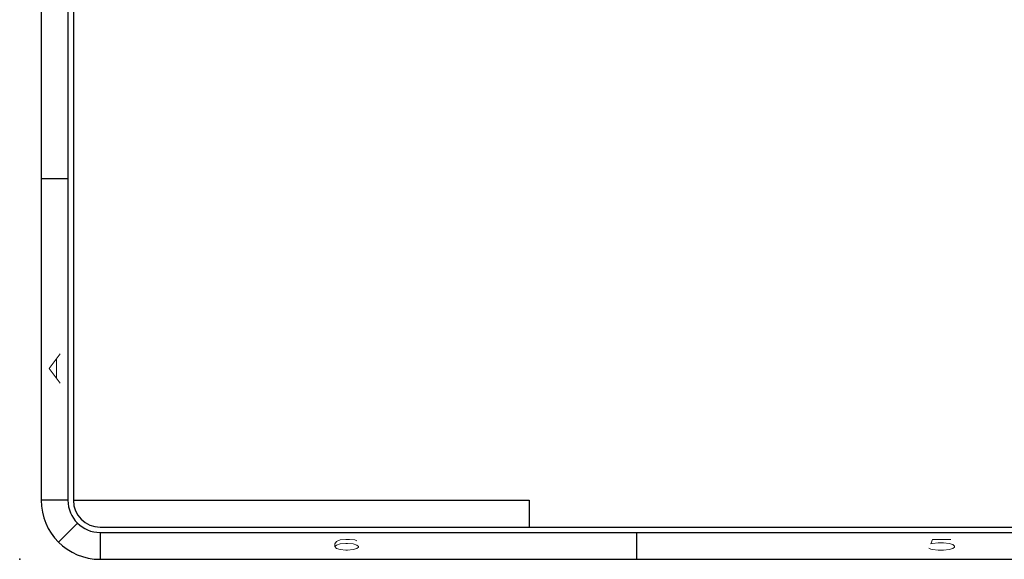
# Model space of a CAD drawing. Header units: inches. Extents: x 7.3 to 43.3, y -43.5 to -20.4.
# Tile 1 of 136: x 7.3 to 16.5, y -43.5 to -38.4. Entities that reach past the tile are written whole.
import ezdxf

# ---------------------------------------------------------------- set-up
doc = ezdxf.new("R2010")
doc.units = ezdxf.units.IN
doc.header["$LTSCALE"] = 0.5
doc.header["$MEASUREMENT"] = 0
doc.layers.add('SID-M-D', color=42, linetype='Continuous')
doc.layers.add('SID-M-S', color=105, linetype='Continuous')
doc.styles.add('R', font='ROMAND.SHX')

# ---------------------------------------------------------------- blocks, each defined once
blk = doc.blocks.new('*U11')
at = {"layer": 'SID-M-D'}
blk.add_point((-34.75, -0.55), dxfattribs=at)
at = {"layer": 'SID-M-S'}
for p, q in [((-34.55, 22), (-34.55, 0)), ((-34.3, 22), (-34.3, 0)), ((-34.25, 22), (-34.25, 0)), ((-34.55, 3), (-34.3, 3)), ((-34.3, 0), (-34.55, 0)), ((-34.25, 0), (-30, 0)), ((-30, 0), (-30, -0.25)), ((-34.2121, -0.2121), (-34.3889, -0.3889)), ((-34, -0.25), (0, -0.25)), ((-34, -0.3), (0, -0.3)), ((-34, -0.3), (-34, -0.55)), ((-29, -0.3), (-29, -0.55)), ((-34, -0.55), (0, -0.55))]:
    blk.add_line(p, q, dxfattribs=at)
for radius in [0.55, 0.3, 0.25]:
    blk.add_arc((-34, 0), radius, 180, 270, dxfattribs=at)
at = {"layer": 'SID-M-D', "style": 'R', "width": 4}
blk.add_text('A', height=0.1, rotation=90, dxfattribs=at).set_placement((-34.3738, 1.0743))
for s, p in [('6', (-31.882, -0.4643)), ('5', (-26.3275, -0.4643))]:
    blk.add_text(s, height=0.1, dxfattribs=at).set_placement(p)

msp = doc.modelspace()

# ---------------------------------------------------------------- block references
at = {"layer": 'SID-M-D'}
msp.add_blockref('*U11', (42.0913, -42.9132), dxfattribs=at)

doc.saveas('drawing.dxf')
